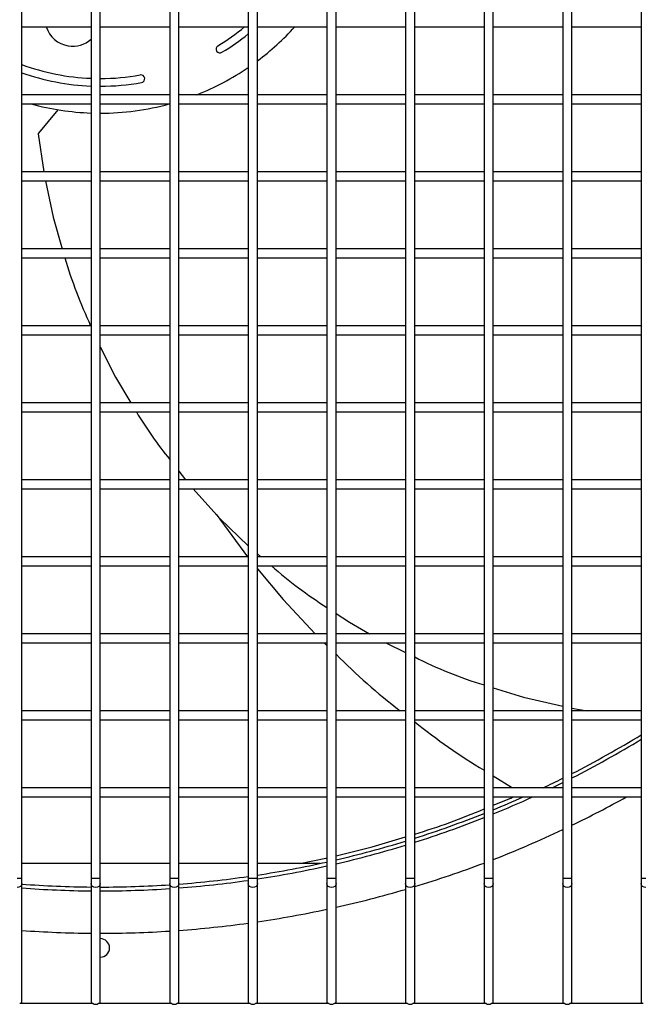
# Model space of a CAD drawing. Extents: x -90708 to 277869, y -117 to 207445.
# Tile 95 of 233: x -84757 to -84555, y 131483 to 131803. Entities that reach past the tile are written whole.
import ezdxf

# ---------------------------------------------------------------- set-up
doc = ezdxf.new("R2010")
doc.units = 0
doc.header["$MEASUREMENT"] = 0
doc.layers.add('ARQ - EQUIPO CONDENSADORA', color=40, linetype='CONTINUOUS')

msp = doc.modelspace()

# ---------------------------------------------------------------- linework, layer by layer
at = {"layer": 'ARQ - EQUIPO CONDENSADORA', "linetype": 'Continuous'}
for p, q in [((-84756.822, 131802.158), (-84756.822, 131827.158)), ((-84734.322, 131827.159), (-84734.322, 131802.159)), ((-84731.322, 131802.158), (-84731.322, 131827.158)), ((-84708.822, 131827.159), (-84708.822, 131802.159)), ((-84705.822, 131802.158), (-84705.822, 131827.158)), ((-84683.322, 131827.159), (-84683.322, 131802.159)), ((-84680.322, 131802.158), (-84680.322, 131827.158)), ((-84657.822, 131827.159), (-84657.822, 131802.159)), ((-84654.822, 131802.158), (-84654.822, 131827.158)), ((-84632.322, 131827.159), (-84632.322, 131802.159)), ((-84629.322, 131802.158), (-84629.322, 131827.158)), ((-84606.822, 131827.159), (-84606.822, 131802.159)), ((-84603.822, 131802.158), (-84603.822, 131827.158)), ((-84581.322, 131827.159), (-84581.322, 131802.159)), ((-84578.322, 131802.158), (-84578.322, 131827.158)), ((-84555.822, 131827.159), (-84555.822, 131802.159)), ((-84756.822, 131777.158), (-84756.822, 131802.158)), ((-84756.822, 131800.659), (-84734.322, 131800.659)), ((-84734.322, 131802.159), (-84734.322, 131777.159)), ((-84731.322, 131777.158), (-84731.322, 131802.158)), ((-84731.322, 131800.659), (-84708.822, 131800.659)), ((-84708.822, 131802.159), (-84708.822, 131777.159)), ((-84705.822, 131777.158), (-84705.822, 131802.158)), ((-84705.822, 131800.659), (-84683.322, 131800.659)), ((-84683.322, 131802.159), (-84683.322, 131777.159)), ((-84680.322, 131777.158), (-84680.322, 131802.158)), ((-84680.322, 131800.659), (-84657.822, 131800.659)), ((-84657.822, 131802.159), (-84657.822, 131777.159)), ((-84654.822, 131777.158), (-84654.822, 131802.158)), ((-84654.822, 131800.659), (-84632.322, 131800.659)), ((-84632.322, 131802.159), (-84632.322, 131777.159)), ((-84629.322, 131777.158), (-84629.322, 131802.158)), ((-84629.322, 131800.659), (-84606.822, 131800.659)), ((-84606.822, 131802.159), (-84606.822, 131777.159)), ((-84603.822, 131777.158), (-84603.822, 131802.158)), ((-84603.822, 131800.659), (-84581.322, 131800.659)), ((-84581.322, 131802.159), (-84581.322, 131777.159)), ((-84578.322, 131777.158), (-84578.322, 131802.158)), ((-84578.322, 131800.659), (-84555.822, 131800.659)), ((-84555.822, 131802.159), (-84555.822, 131777.159)), ((-84734.322, 131778.659), (-84756.822, 131778.659)), ((-84708.822, 131778.659), (-84731.322, 131778.659)), ((-84683.322, 131778.659), (-84705.822, 131778.659)), ((-84657.822, 131778.659), (-84680.322, 131778.659)), ((-84632.322, 131778.659), (-84654.822, 131778.659)), ((-84606.822, 131778.659), (-84629.322, 131778.659)), ((-84581.322, 131778.659), (-84603.822, 131778.659)), ((-84555.822, 131778.659), (-84578.322, 131778.659)), ((-84756.822, 131752.158), (-84756.822, 131777.158)), ((-84756.822, 131775.659), (-84734.322, 131775.659)), ((-84734.322, 131777.159), (-84734.322, 131752.159)), ((-84731.322, 131752.158), (-84731.322, 131777.158)), ((-84731.322, 131775.659), (-84708.822, 131775.659)), ((-84708.822, 131777.159), (-84708.822, 131752.159)), ((-84705.822, 131752.158), (-84705.822, 131777.158)), ((-84705.822, 131775.659), (-84683.322, 131775.659)), ((-84683.322, 131777.159), (-84683.322, 131752.159)), ((-84680.322, 131752.158), (-84680.322, 131777.158)), ((-84680.322, 131775.659), (-84657.822, 131775.659)), ((-84657.822, 131777.159), (-84657.822, 131752.159)), ((-84654.822, 131752.158), (-84654.822, 131777.158)), ((-84654.822, 131775.659), (-84632.322, 131775.659)), ((-84632.322, 131777.159), (-84632.322, 131752.159)), ((-84629.322, 131752.158), (-84629.322, 131777.158)), ((-84629.322, 131775.659), (-84606.822, 131775.659)), ((-84606.822, 131777.159), (-84606.822, 131752.159)), ((-84603.822, 131752.158), (-84603.822, 131777.158)), ((-84603.822, 131775.659), (-84581.322, 131775.659)), ((-84581.322, 131777.159), (-84581.322, 131752.159)), ((-84578.322, 131752.158), (-84578.322, 131777.158)), ((-84578.322, 131775.659), (-84555.822, 131775.659)), ((-84555.822, 131777.159), (-84555.822, 131752.159)), ((-84745.149, 131773.792), (-84751.394, 131766.178)), ((-84751.474, 131765.909), (-84749.669, 131753.659)), ((-84734.322, 131753.659), (-84756.822, 131753.659)), ((-84708.822, 131753.659), (-84731.322, 131753.659)), ((-84683.322, 131753.659), (-84705.822, 131753.659)), ((-84657.822, 131753.659), (-84680.322, 131753.659)), ((-84632.322, 131753.659), (-84654.822, 131753.659)), ((-84606.822, 131753.659), (-84629.322, 131753.659)), ((-84581.322, 131753.659), (-84603.822, 131753.659)), ((-84555.822, 131753.659), (-84578.322, 131753.659)), ((-84756.822, 131727.158), (-84756.822, 131752.158)), ((-84756.822, 131750.659), (-84734.322, 131750.659)), ((-84734.322, 131752.159), (-84734.322, 131727.159)), ((-84731.322, 131727.158), (-84731.322, 131752.158)), ((-84731.322, 131750.659), (-84708.822, 131750.659)), ((-84708.822, 131752.159), (-84708.822, 131727.159)), ((-84705.822, 131727.158), (-84705.822, 131752.158)), ((-84705.822, 131750.659), (-84683.322, 131750.659)), ((-84683.322, 131752.159), (-84683.322, 131727.159)), ((-84680.322, 131727.158), (-84680.322, 131752.158)), ((-84680.322, 131750.659), (-84657.822, 131750.659)), ((-84657.822, 131752.159), (-84657.822, 131727.159)), ((-84654.822, 131727.158), (-84654.822, 131752.158)), ((-84654.822, 131750.659), (-84632.322, 131750.659)), ((-84632.322, 131752.159), (-84632.322, 131727.159)), ((-84629.322, 131727.158), (-84629.322, 131752.158)), ((-84629.322, 131750.659), (-84606.822, 131750.659)), ((-84606.822, 131752.159), (-84606.822, 131727.159)), ((-84603.822, 131727.158), (-84603.822, 131752.158)), ((-84603.822, 131750.659), (-84581.322, 131750.659)), ((-84581.322, 131752.159), (-84581.322, 131727.159)), ((-84578.322, 131727.158), (-84578.322, 131752.158)), ((-84578.322, 131750.659), (-84555.822, 131750.659)), ((-84555.822, 131752.159), (-84555.822, 131727.159)), ((-84734.322, 131728.659), (-84756.822, 131728.659)), ((-84756.822, 131702.158), (-84756.822, 131727.158)), ((-84734.322, 131727.159), (-84734.322, 131702.159)), ((-84708.822, 131728.659), (-84731.322, 131728.659)), ((-84731.322, 131702.158), (-84731.322, 131727.158)), ((-84708.822, 131727.159), (-84708.822, 131702.159)), ((-84683.322, 131728.659), (-84705.822, 131728.659)), ((-84705.822, 131702.158), (-84705.822, 131727.158)), ((-84683.322, 131727.159), (-84683.322, 131702.159)), ((-84657.822, 131728.659), (-84680.322, 131728.659)), ((-84680.322, 131702.158), (-84680.322, 131727.158)), ((-84657.822, 131727.159), (-84657.822, 131702.159)), ((-84632.322, 131728.659), (-84654.822, 131728.659)), ((-84654.822, 131702.158), (-84654.822, 131727.158)), ((-84632.322, 131727.159), (-84632.322, 131702.159)), ((-84606.822, 131728.659), (-84629.322, 131728.659)), ((-84629.322, 131702.158), (-84629.322, 131727.158)), ((-84606.822, 131727.159), (-84606.822, 131702.159)), ((-84581.322, 131728.659), (-84603.822, 131728.659)), ((-84603.822, 131702.158), (-84603.822, 131727.158)), ((-84581.322, 131727.159), (-84581.322, 131702.159)), ((-84555.822, 131728.659), (-84578.322, 131728.659)), ((-84578.322, 131702.158), (-84578.322, 131727.158)), ((-84555.822, 131727.159), (-84555.822, 131702.159)), ((-84756.822, 131725.659), (-84734.322, 131725.659)), ((-84731.322, 131725.659), (-84708.822, 131725.659)), ((-84705.822, 131725.659), (-84683.322, 131725.659)), ((-84680.322, 131725.659), (-84657.822, 131725.659)), ((-84654.822, 131725.659), (-84632.322, 131725.659)), ((-84629.322, 131725.659), (-84606.822, 131725.659)), ((-84603.822, 131725.659), (-84581.322, 131725.659)), ((-84578.322, 131725.659), (-84555.822, 131725.659)), ((-84734.322, 131703.659), (-84756.822, 131703.659)), ((-84756.822, 131677.158), (-84756.822, 131702.158)), ((-84734.322, 131702.159), (-84734.322, 131677.159)), ((-84708.822, 131703.659), (-84731.322, 131703.659)), ((-84731.322, 131677.158), (-84731.322, 131702.158)), ((-84708.822, 131702.159), (-84708.822, 131677.159)), ((-84683.322, 131703.659), (-84705.822, 131703.659)), ((-84705.822, 131677.158), (-84705.822, 131702.158)), ((-84683.322, 131702.159), (-84683.322, 131677.159)), ((-84657.822, 131703.659), (-84680.322, 131703.659)), ((-84680.322, 131677.158), (-84680.322, 131702.158)), ((-84657.822, 131702.159), (-84657.822, 131677.159)), ((-84632.322, 131703.659), (-84654.822, 131703.659)), ((-84654.822, 131677.158), (-84654.822, 131702.158)), ((-84632.322, 131702.159), (-84632.322, 131677.159)), ((-84606.822, 131703.659), (-84629.322, 131703.659)), ((-84629.322, 131677.158), (-84629.322, 131702.158)), ((-84606.822, 131702.159), (-84606.822, 131677.159)), ((-84581.322, 131703.659), (-84603.822, 131703.659)), ((-84603.822, 131677.158), (-84603.822, 131702.158)), ((-84581.322, 131702.159), (-84581.322, 131677.159)), ((-84555.822, 131703.659), (-84578.322, 131703.659)), ((-84578.322, 131677.158), (-84578.322, 131702.158)), ((-84555.822, 131702.159), (-84555.822, 131677.159)), ((-84756.822, 131700.659), (-84734.322, 131700.659)), ((-84731.322, 131700.659), (-84708.822, 131700.659)), ((-84705.822, 131700.659), (-84683.322, 131700.659)), ((-84680.322, 131700.659), (-84657.822, 131700.659)), ((-84654.822, 131700.659), (-84632.322, 131700.659)), ((-84629.322, 131700.659), (-84606.822, 131700.659)), ((-84603.822, 131700.659), (-84581.322, 131700.659)), ((-84578.322, 131700.659), (-84555.822, 131700.659)), ((-84734.322, 131678.659), (-84756.822, 131678.659)), ((-84756.822, 131652.158), (-84756.822, 131677.158)), ((-84734.322, 131677.159), (-84734.322, 131652.159)), ((-84708.822, 131678.659), (-84731.322, 131678.659)), ((-84731.322, 131652.158), (-84731.322, 131677.158)), ((-84708.822, 131677.159), (-84708.822, 131652.159)), ((-84683.322, 131678.659), (-84705.822, 131678.659)), ((-84705.822, 131652.158), (-84705.822, 131677.158)), ((-84683.322, 131677.159), (-84683.322, 131652.159)), ((-84657.822, 131678.659), (-84680.322, 131678.659)), ((-84680.322, 131652.158), (-84680.322, 131677.158)), ((-84657.822, 131677.159), (-84657.822, 131652.159)), ((-84632.322, 131678.659), (-84654.822, 131678.659)), ((-84654.822, 131652.158), (-84654.822, 131677.158)), ((-84632.322, 131677.159), (-84632.322, 131652.159)), ((-84606.822, 131678.659), (-84629.322, 131678.659)), ((-84629.322, 131652.158), (-84629.322, 131677.158)), ((-84606.822, 131677.159), (-84606.822, 131652.159)), ((-84581.322, 131678.659), (-84603.822, 131678.659)), ((-84603.822, 131652.158), (-84603.822, 131677.158)), ((-84581.322, 131677.159), (-84581.322, 131652.159)), ((-84555.822, 131678.659), (-84578.322, 131678.659)), ((-84578.322, 131652.158), (-84578.322, 131677.158)), ((-84555.822, 131677.159), (-84555.822, 131652.159)), ((-84756.822, 131675.659), (-84734.322, 131675.659)), ((-84731.322, 131675.659), (-84708.822, 131675.659)), ((-84705.822, 131675.659), (-84683.322, 131675.659)), ((-84680.322, 131675.659), (-84657.822, 131675.659)), ((-84654.822, 131675.659), (-84632.322, 131675.659)), ((-84629.322, 131675.659), (-84606.822, 131675.659)), ((-84603.822, 131675.659), (-84581.322, 131675.659)), ((-84578.322, 131675.659), (-84555.822, 131675.659)), ((-84734.322, 131653.659), (-84756.822, 131653.659)), ((-84708.822, 131653.659), (-84731.322, 131653.659)), ((-84705.822, 131656.418), (-84703.647, 131653.659)), ((-84683.322, 131653.659), (-84705.822, 131653.659)), ((-84657.822, 131653.659), (-84680.322, 131653.659)), ((-84632.322, 131653.659), (-84654.822, 131653.659)), ((-84606.822, 131653.659), (-84629.322, 131653.659)), ((-84581.322, 131653.659), (-84603.822, 131653.659)), ((-84555.822, 131653.659), (-84578.322, 131653.659)), ((-84756.822, 131627.158), (-84756.822, 131652.158)), ((-84756.822, 131650.659), (-84734.322, 131650.659)), ((-84734.322, 131652.159), (-84734.322, 131627.159)), ((-84731.322, 131627.158), (-84731.322, 131652.158)), ((-84731.322, 131650.659), (-84708.822, 131650.659)), ((-84708.822, 131652.159), (-84708.822, 131627.159)), ((-84705.822, 131627.158), (-84705.822, 131652.158)), ((-84705.822, 131650.659), (-84683.322, 131650.659)), ((-84683.322, 131652.159), (-84683.322, 131627.159)), ((-84680.322, 131627.158), (-84680.322, 131652.158)), ((-84680.322, 131650.659), (-84657.822, 131650.659)), ((-84657.822, 131652.159), (-84657.822, 131627.159)), ((-84654.822, 131627.158), (-84654.822, 131652.158)), ((-84654.822, 131650.659), (-84632.322, 131650.659)), ((-84632.322, 131652.159), (-84632.322, 131627.159)), ((-84629.322, 131627.158), (-84629.322, 131652.158)), ((-84629.322, 131650.659), (-84606.822, 131650.659)), ((-84606.822, 131652.159), (-84606.822, 131627.159)), ((-84603.822, 131627.158), (-84603.822, 131652.158)), ((-84603.822, 131650.659), (-84581.322, 131650.659)), ((-84581.322, 131652.159), (-84581.322, 131627.159)), ((-84578.322, 131627.158), (-84578.322, 131652.158)), ((-84578.322, 131650.659), (-84555.822, 131650.659)), ((-84555.822, 131652.159), (-84555.822, 131627.159)), ((-84693.754, 131642.457), (-84683.583, 131628.659)), ((-84734.322, 131628.659), (-84756.822, 131628.659)), ((-84708.822, 131628.659), (-84731.322, 131628.659)), ((-84683.322, 131628.659), (-84705.822, 131628.659)), ((-84680.322, 131629.555), (-84679.273, 131628.659)), ((-84657.822, 131628.659), (-84680.322, 131628.659)), ((-84632.322, 131628.659), (-84654.822, 131628.659)), ((-84606.822, 131628.659), (-84629.322, 131628.659)), ((-84581.322, 131628.659), (-84603.822, 131628.659)), ((-84555.822, 131628.659), (-84578.322, 131628.659)), ((-84756.822, 131602.158), (-84756.822, 131627.158)), ((-84756.822, 131625.659), (-84734.322, 131625.659)), ((-84734.322, 131627.159), (-84734.322, 131602.159)), ((-84731.322, 131602.158), (-84731.322, 131627.158)), ((-84731.322, 131625.659), (-84708.822, 131625.659)), ((-84708.822, 131627.159), (-84708.822, 131602.159)), ((-84705.822, 131602.158), (-84705.822, 131627.158)), ((-84705.822, 131625.659), (-84683.322, 131625.659)), ((-84683.322, 131627.159), (-84683.322, 131602.159)), ((-84680.322, 131602.158), (-84680.322, 131627.158)), ((-84680.322, 131625.659), (-84657.822, 131625.659)), ((-84657.822, 131627.159), (-84657.822, 131602.159)), ((-84654.822, 131602.158), (-84654.822, 131627.158)), ((-84654.822, 131625.659), (-84632.322, 131625.659)), ((-84632.322, 131627.159), (-84632.322, 131602.159)), ((-84629.322, 131602.158), (-84629.322, 131627.158)), ((-84629.322, 131625.659), (-84606.822, 131625.659)), ((-84606.822, 131627.159), (-84606.822, 131602.159)), ((-84603.822, 131602.158), (-84603.822, 131627.158)), ((-84603.822, 131625.659), (-84581.322, 131625.659)), ((-84581.322, 131627.159), (-84581.322, 131602.159)), ((-84578.322, 131602.158), (-84578.322, 131627.158)), ((-84578.322, 131625.659), (-84555.822, 131625.659)), ((-84555.822, 131627.159), (-84555.822, 131602.159)), ((-84734.322, 131603.659), (-84756.822, 131603.659)), ((-84708.822, 131603.659), (-84731.322, 131603.659)), ((-84683.322, 131603.659), (-84705.822, 131603.659)), ((-84657.822, 131603.659), (-84680.322, 131603.659)), ((-84632.322, 131603.659), (-84654.822, 131603.659)), ((-84606.822, 131603.659), (-84629.322, 131603.659)), ((-84581.322, 131603.659), (-84603.822, 131603.659)), ((-84555.822, 131603.659), (-84578.322, 131603.659)), ((-84756.822, 131577.158), (-84756.822, 131602.158)), ((-84756.822, 131600.659), (-84734.322, 131600.659)), ((-84734.322, 131602.159), (-84734.322, 131577.159)), ((-84731.322, 131577.158), (-84731.322, 131602.158)), ((-84731.322, 131600.659), (-84708.822, 131600.659)), ((-84708.822, 131602.159), (-84708.822, 131577.159)), ((-84705.822, 131577.158), (-84705.822, 131602.158)), ((-84705.822, 131600.659), (-84683.322, 131600.659)), ((-84683.322, 131602.159), (-84683.322, 131577.159)), ((-84680.322, 131577.158), (-84680.322, 131602.158)), ((-84680.322, 131600.659), (-84657.822, 131600.659)), ((-84658.685, 131600.659), (-84657.822, 131599.843)), ((-84657.822, 131602.159), (-84657.822, 131577.159)), ((-84654.822, 131577.158), (-84654.822, 131602.158)), ((-84654.822, 131600.659), (-84632.322, 131600.659)), ((-84638.746, 131600.659), (-84632.322, 131597.557)), ((-84632.322, 131602.159), (-84632.322, 131577.159)), ((-84629.322, 131577.158), (-84629.322, 131602.158)), ((-84629.322, 131600.659), (-84606.822, 131600.659)), ((-84606.822, 131602.159), (-84606.822, 131577.159)), ((-84603.822, 131577.158), (-84603.822, 131602.158)), ((-84603.822, 131600.659), (-84581.322, 131600.659)), ((-84581.322, 131602.159), (-84581.322, 131577.159)), ((-84578.322, 131577.158), (-84578.322, 131602.158)), ((-84578.322, 131600.659), (-84555.822, 131600.659)), ((-84555.822, 131602.159), (-84555.822, 131577.159)), ((-84734.322, 131578.659), (-84756.822, 131578.659)), ((-84756.822, 131552.158), (-84756.822, 131577.158)), ((-84734.322, 131577.159), (-84734.322, 131552.159)), ((-84708.822, 131578.659), (-84731.322, 131578.659)), ((-84731.322, 131552.158), (-84731.322, 131577.158)), ((-84708.822, 131577.159), (-84708.822, 131552.159)), ((-84683.322, 131578.659), (-84705.822, 131578.659)), ((-84705.822, 131552.158), (-84705.822, 131577.158)), ((-84683.322, 131577.159), (-84683.322, 131552.159)), ((-84657.822, 131578.659), (-84680.322, 131578.659)), ((-84680.322, 131552.158), (-84680.322, 131577.158)), ((-84657.822, 131577.159), (-84657.822, 131552.159)), ((-84632.322, 131578.659), (-84654.822, 131578.659)), ((-84654.822, 131552.158), (-84654.822, 131577.158)), ((-84632.322, 131577.159), (-84632.322, 131552.159)), ((-84606.822, 131578.659), (-84629.322, 131578.659)), ((-84629.322, 131552.158), (-84629.322, 131577.158)), ((-84606.822, 131577.159), (-84606.822, 131552.159)), ((-84581.322, 131578.659), (-84603.822, 131578.659)), ((-84603.822, 131552.158), (-84603.822, 131577.158)), ((-84581.322, 131577.159), (-84581.322, 131552.159)), ((-84578.322, 131579.448), (-84573.399, 131578.659)), ((-84555.822, 131578.659), (-84578.322, 131578.659)), ((-84578.322, 131552.158), (-84578.322, 131577.158)), ((-84555.822, 131577.159), (-84555.822, 131552.159)), ((-84756.822, 131575.659), (-84734.322, 131575.659)), ((-84731.322, 131575.659), (-84708.822, 131575.659)), ((-84705.822, 131575.659), (-84683.322, 131575.659)), ((-84680.322, 131575.659), (-84657.822, 131575.659)), ((-84654.822, 131575.659), (-84632.322, 131575.659)), ((-84629.322, 131575.659), (-84606.822, 131575.659)), ((-84603.822, 131575.659), (-84581.322, 131575.659)), ((-84578.322, 131575.659), (-84555.822, 131575.659)), ((-84603.822, 131557.467), (-84597.942, 131553.826)), ((-84734.322, 131553.659), (-84756.822, 131553.659)), ((-84756.822, 131524.209), (-84756.822, 131552.158)), ((-84734.322, 131552.159), (-84734.322, 131524.209)), ((-84708.822, 131553.659), (-84731.322, 131553.659)), ((-84731.322, 131524.209), (-84731.322, 131552.158)), ((-84708.822, 131552.159), (-84708.822, 131524.209)), ((-84683.322, 131553.659), (-84705.822, 131553.659)), ((-84705.822, 131524.209), (-84705.822, 131552.158)), ((-84683.322, 131552.159), (-84683.322, 131524.209)), ((-84657.822, 131553.659), (-84680.322, 131553.659)), ((-84680.322, 131524.209), (-84680.322, 131552.158)), ((-84657.822, 131552.159), (-84657.822, 131524.209)), ((-84632.322, 131553.659), (-84654.822, 131553.659)), ((-84654.822, 131524.209), (-84654.822, 131552.158)), ((-84632.322, 131552.159), (-84632.322, 131524.209)), ((-84606.822, 131553.659), (-84629.322, 131553.659)), ((-84629.322, 131524.209), (-84629.322, 131552.158)), ((-84606.822, 131552.159), (-84606.822, 131524.209)), ((-84581.322, 131553.659), (-84603.822, 131553.659)), ((-84603.822, 131524.209), (-84603.822, 131552.158)), ((-84597.719, 131553.659), (-84597.942, 131553.826)), ((-84581.322, 131552.159), (-84581.322, 131524.209)), ((-84555.822, 131553.659), (-84578.322, 131553.659)), ((-84578.322, 131524.209), (-84578.322, 131552.158)), ((-84555.822, 131552.159), (-84555.822, 131524.209)), ((-84756.822, 131550.659), (-84734.322, 131550.659)), ((-84731.322, 131550.659), (-84708.822, 131550.659)), ((-84705.822, 131550.659), (-84683.322, 131550.659)), ((-84680.322, 131550.659), (-84657.822, 131550.659)), ((-84654.822, 131550.659), (-84632.322, 131550.659)), ((-84629.322, 131550.659), (-84606.822, 131550.659)), ((-84603.822, 131550.659), (-84581.322, 131550.659)), ((-84603.822, 131547.969), (-84598.157, 131550.265)), ((-84578.322, 131550.659), (-84555.822, 131550.659)), ((-84734.322, 131529.065), (-84756.822, 131529.065)), ((-84708.822, 131529.065), (-84731.322, 131529.065)), ((-84683.322, 131529.065), (-84705.822, 131529.065)), ((-84659.983, 131529.065), (-84680.322, 131529.065)), ((-84756.822, 131524.209), (-84758.322, 131524.209)), ((-84756.822, 131522.532), (-84756.822, 131524.209)), ((-84756.822, 131484.159), (-84756.822, 131522.532)), ((-84734.322, 131524.209), (-84734.322, 131522.532)), ((-84732.822, 131524.209), (-84734.322, 131524.209)), ((-84734.322, 131522.532), (-84734.322, 131484.159)), ((-84731.322, 131524.209), (-84732.822, 131524.209)), ((-84731.322, 131522.532), (-84731.322, 131524.209)), ((-84731.322, 131484.159), (-84731.322, 131522.532)), ((-84708.822, 131524.209), (-84708.822, 131522.532)), ((-84707.322, 131524.209), (-84708.822, 131524.209)), ((-84708.822, 131522.532), (-84708.822, 131484.159)), ((-84705.822, 131524.209), (-84707.322, 131524.209)), ((-84705.822, 131522.532), (-84705.822, 131524.209)), ((-84705.822, 131484.159), (-84705.822, 131522.532)), ((-84683.322, 131524.209), (-84683.322, 131522.532)), ((-84681.822, 131524.209), (-84683.322, 131524.209)), ((-84683.322, 131522.532), (-84683.322, 131484.159)), ((-84680.322, 131524.209), (-84681.822, 131524.209)), ((-84680.322, 131522.532), (-84680.322, 131524.209)), ((-84680.322, 131484.159), (-84680.322, 131522.532)), ((-84657.822, 131524.209), (-84657.822, 131522.532)), ((-84656.322, 131524.209), (-84657.822, 131524.209)), ((-84657.822, 131522.532), (-84657.822, 131484.159)), ((-84654.822, 131524.209), (-84656.322, 131524.209)), ((-84654.822, 131522.532), (-84654.822, 131524.209)), ((-84654.822, 131484.159), (-84654.822, 131522.532)), ((-84632.322, 131524.209), (-84632.322, 131522.532)), ((-84630.822, 131524.209), (-84632.322, 131524.209)), ((-84632.322, 131522.532), (-84632.322, 131484.159)), ((-84629.322, 131524.209), (-84630.822, 131524.209)), ((-84629.322, 131522.532), (-84629.322, 131524.209)), ((-84629.322, 131484.159), (-84629.322, 131522.532)), ((-84606.822, 131524.209), (-84606.822, 131522.532)), ((-84605.322, 131524.209), (-84606.822, 131524.209)), ((-84606.822, 131522.532), (-84606.822, 131484.159)), ((-84603.822, 131524.209), (-84605.322, 131524.209)), ((-84603.822, 131522.532), (-84603.822, 131524.209)), ((-84603.822, 131484.159), (-84603.822, 131522.532)), ((-84581.322, 131524.209), (-84581.322, 131522.532)), ((-84579.822, 131524.209), (-84581.322, 131524.209)), ((-84581.322, 131522.532), (-84581.322, 131484.159)), ((-84578.322, 131524.209), (-84579.822, 131524.209)), ((-84578.322, 131522.532), (-84578.322, 131524.209)), ((-84578.322, 131484.159), (-84578.322, 131522.532)), ((-84555.822, 131524.209), (-84555.822, 131522.532)), ((-84554.322, 131524.209), (-84555.822, 131524.209)), ((-84555.822, 131522.532), (-84555.822, 131484.159)), ((-84756.822, 131483.659), (-84756.822, 131484.159)), ((-84734.322, 131484.159), (-84734.322, 131483.659)), ((-84731.322, 131483.659), (-84731.322, 131484.159)), ((-84708.822, 131484.159), (-84708.822, 131483.659)), ((-84705.822, 131483.659), (-84705.822, 131484.159)), ((-84683.322, 131484.159), (-84683.322, 131483.659)), ((-84680.322, 131483.659), (-84680.322, 131484.159)), ((-84657.822, 131484.159), (-84657.822, 131483.659)), ((-84654.822, 131483.659), (-84654.822, 131484.159)), ((-84632.322, 131484.159), (-84632.322, 131483.659)), ((-84629.322, 131483.659), (-84629.322, 131484.159)), ((-84606.822, 131484.159), (-84606.822, 131483.659)), ((-84603.822, 131483.659), (-84603.822, 131484.159)), ((-84581.322, 131484.159), (-84581.322, 131483.659)), ((-84578.322, 131483.659), (-84578.322, 131484.159)), ((-84555.822, 131484.159), (-84555.822, 131483.659)), ((-84733.671, 131483.659), (-84757.472, 131483.659)), ((-84708.171, 131483.659), (-84731.972, 131483.659)), ((-84682.671, 131483.659), (-84706.472, 131483.659)), ((-84657.171, 131483.659), (-84680.972, 131483.659)), ((-84631.671, 131483.659), (-84655.472, 131483.659)), ((-84606.171, 131483.659), (-84629.972, 131483.659)), ((-84580.671, 131483.659), (-84604.472, 131483.659)), ((-84555.171, 131483.659), (-84578.972, 131483.659))]:
    msp.add_line(p, q, dxfattribs=at)
at = {"layer": 'ARQ - EQUIPO CONDENSADORA', "linetype": 'Continuous', "flags": 128}
for points in [[(-84749.113, 131750.659), (-84746.6, 131738.891), (-84743.721, 131728.659)], [(-84731.322, 131696.766), (-84726.345, 131686.974), (-84721.402, 131678.659)], [(-84701.16, 131650.659), (-84692.533, 131641.105), (-84683.322, 131632.17)], [(-84680.322, 131624.737), (-84672.005, 131614.743), (-84661.604, 131603.659)], [(-84654.822, 131610.227), (-84650.513, 131607.386), (-84644.003, 131603.659)], [(-84603.822, 131586.089), (-84594.086, 131583.066), (-84581.322, 131580.118)], [(-84598.157, 131550.265), (-84597.608, 131550.618), (-84597.576, 131550.659)], [(-84654.822, 131531.576), (-84643.08, 131534.491), (-84632.322, 131537.705)], [(-84666.588, 131529.065), (-84658.133, 131530.754), (-84657.822, 131530.831)], [(-84756.822, 131522.532), (-84756.936, 131522.051), (-84757.261, 131521.642), (-84757.748, 131521.37), (-84758.322, 131521.274)], [(-84732.822, 131521.274), (-84733.396, 131521.37), (-84733.882, 131521.642), (-84734.207, 131522.051), (-84734.322, 131522.532)], [(-84731.322, 131522.532), (-84731.436, 131522.051), (-84731.761, 131521.642), (-84732.248, 131521.37), (-84732.822, 131521.274)], [(-84707.322, 131521.274), (-84707.896, 131521.37), (-84708.382, 131521.642), (-84708.707, 131522.051), (-84708.822, 131522.532)], [(-84705.822, 131522.532), (-84705.936, 131522.051), (-84706.261, 131521.642), (-84706.748, 131521.37), (-84707.322, 131521.274)], [(-84681.822, 131521.274), (-84682.396, 131521.37), (-84682.882, 131521.642), (-84683.207, 131522.051), (-84683.322, 131522.532)], [(-84680.322, 131522.532), (-84680.436, 131522.051), (-84680.761, 131521.642), (-84681.248, 131521.37), (-84681.822, 131521.274)], [(-84656.322, 131521.274), (-84656.896, 131521.37), (-84657.382, 131521.642), (-84657.707, 131522.051), (-84657.822, 131522.532)], [(-84654.822, 131522.532), (-84654.936, 131522.051), (-84655.261, 131521.642), (-84655.748, 131521.37), (-84656.322, 131521.274)], [(-84630.822, 131521.274), (-84631.396, 131521.37), (-84631.882, 131521.642), (-84632.207, 131522.051), (-84632.322, 131522.532)], [(-84629.322, 131522.532), (-84629.436, 131522.051), (-84629.761, 131521.642), (-84630.248, 131521.37), (-84630.822, 131521.274)], [(-84605.322, 131521.274), (-84605.896, 131521.37), (-84606.382, 131521.642), (-84606.707, 131522.051), (-84606.822, 131522.532)], [(-84603.822, 131522.532), (-84603.936, 131522.051), (-84604.261, 131521.642), (-84604.748, 131521.37), (-84605.322, 131521.274)], [(-84579.822, 131521.274), (-84580.396, 131521.37), (-84580.882, 131521.642), (-84581.207, 131522.051), (-84581.322, 131522.532)], [(-84578.322, 131522.532), (-84578.436, 131522.051), (-84578.761, 131521.642), (-84579.248, 131521.37), (-84579.822, 131521.274)], [(-84554.322, 131521.274), (-84554.896, 131521.37), (-84555.382, 131521.642), (-84555.707, 131522.051), (-84555.822, 131522.532)]]:
    msp.add_lwpolyline(points, dxfattribs=at)
at = {"layer": 'ARQ - EQUIPO CONDENSADORA', "linetype": 'Continuous'}
for centre, radius, start, end in [((-84740.269, 131803.392), 9, 197.68132, 260.63853), ((-84731.323, 131857.66), 73.75, 301.16731, 309.38543), ((-84731.323, 131857.66), 85, 306.87074, 317.88661), ((-84731.323, 131857.66), 76.25, 301.16731, 309.01481), ((-84740.269, 131803.392), 9, 260.63853, 311.3629), ((-84692.507, 131793.485), 1.25, 121.16731, 301.16731), ((-84731.323, 131857.66), 73.75, 249.77247, 267.66946), ((-84731.323, 131857.66), 76.25, 250.46315, 267.74591), ((-84731.323, 131857.66), 73.75, 270.00078, 280.10975), ((-84718.158, 131783.824), 1.25, 280.10975, 100.10975), ((-84731.323, 131857.66), 85, 291.65487, 304.38269), ((-84731.323, 131857.66), 76.25, 270.00075, 280.10975), ((-84731.323, 131857.66), 85, 254.73483, 267.97805), ((-84731.323, 131857.66), 85, 270.00067, 285.26517), ((-84751.115, 131765.95), 0.361, 140.63852, 186.52521), ((-84571.677, 131778.332), 179.12, 197.10152, 204.63828), ((-84604.485, 131744.697), 134.246, 210.94849, 218.99444), ((-84579.245, 131735.683), 146.359, 228.74137, 237.52875), ((-84518.932, 131729.954), 190.109, 224.37322, 232.73425), ((-84569.36, 131712.174), 130.64, 242.67842, 253.33621), ((-84500.076, 131736.128), 206.528, 231.25902, 238.87837), ((-84731.323, 131857.66), 336.25, 297.06632, 301.46221), ((-84731.323, 131857.66), 337.5, 296.95794, 301.33245), ((-84731.323, 131857.66), 336.25, 295.29871, 296.49371), ((-84731.323, 131857.66), 337.5, 295.744, 296.38799), ((-84731.323, 131857.66), 337.5, 292.19628, 294.54537), ((-84731.323, 131857.66), 336.25, 292.28322, 294.07474), ((-84731.323, 131857.66), 351.25, 295.82284, 299.0703), ((-84697.204, 131761.067), 232.593, 286.96875, 292.86652), ((-84731.323, 131857.66), 336.25, 287.65885, 291.73185), ((-84731.323, 131857.66), 337.5, 287.5913, 291.64729), ((-84731.323, 131857.66), 351.25, 291.28407, 295.28043), ((-84731.323, 131857.66), 336.25, 283.15065, 287.12317), ((-84731.323, 131857.66), 337.5, 283.10108, 287.0578), ((-84731.323, 131857.66), 336.25, 278.72406, 282.62625), ((-84731.323, 131857.66), 351.25, 286.88156, 290.75982), ((-84731.323, 131857.66), 337.5, 278.69149, 282.57872), ((-84731.323, 131857.66), 336.25, 274.34945, 278.20723), ((-84731.323, 131857.66), 337.5, 274.33331, 278.17663), ((-84731.323, 131857.66), 336.25, 265.65089, 269.48897), ((-84731.323, 131857.66), 337.5, 265.66703, 269.49087), ((-84731.323, 131857.66), 336.25, 270, 273.83696), ((-84731.323, 131857.66), 337.5, 270, 273.82272), ((-84731.323, 131857.66), 351.25, 282.57964, 286.37085), ((-84731.323, 131857.66), 351.25, 278.34878, 282.07873), ((-84731.323, 131857.66), 351.25, 265.83695, 269.5108), ((-84731.323, 131857.66), 351.25, 270.00016, 273.67287), ((-84731.323, 131857.66), 351.25, 274.16338, 277.85448), ((-84731.323, 131501.66), 3, 270.0191, 89.9809), ((-84731.323, 131501.66), 3, 178.52059, 180), ((-84731.323, 131501.66), 3, 180, 181.47941), ((-84757.446, 131484.203), 0.625, 299.4935, 355.92861), ((-84733.698, 131484.203), 0.625, 184.07139, 240.5065), ((-84731.946, 131484.203), 0.625, 299.4935, 355.92861), ((-84708.198, 131484.203), 0.625, 184.07139, 240.5065), ((-84706.446, 131484.203), 0.625, 299.4935, 355.92861), ((-84682.698, 131484.203), 0.625, 184.07139, 240.5065), ((-84680.946, 131484.203), 0.625, 299.4935, 355.92861), ((-84657.198, 131484.203), 0.625, 184.07139, 240.5065), ((-84655.446, 131484.203), 0.625, 299.4935, 355.92861), ((-84631.698, 131484.203), 0.625, 184.07139, 240.5065), ((-84629.946, 131484.203), 0.625, 299.4935, 355.92861), ((-84606.198, 131484.203), 0.625, 184.07139, 240.5065), ((-84604.446, 131484.203), 0.625, 299.4935, 355.9286), ((-84580.698, 131484.203), 0.625, 184.07139, 240.5065), ((-84578.946, 131484.203), 0.625, 299.4935, 355.9286), ((-84555.198, 131484.203), 0.625, 184.07139, 240.5065), ((-84732.822, 131484.649), 1.305, 229.37511, 310.62489), ((-84707.322, 131484.649), 1.305, 229.37511, 310.62489), ((-84681.822, 131484.649), 1.305, 229.37511, 310.62489), ((-84656.322, 131484.649), 1.305, 229.37511, 310.62489), ((-84630.822, 131484.649), 1.305, 229.37511, 310.62489), ((-84605.322, 131484.649), 1.305, 229.37511, 310.62489), ((-84579.822, 131484.649), 1.305, 229.37511, 310.62489)]:
    msp.add_arc(centre, radius, start, end, dxfattribs=at)

doc.saveas('drawing.dxf')
